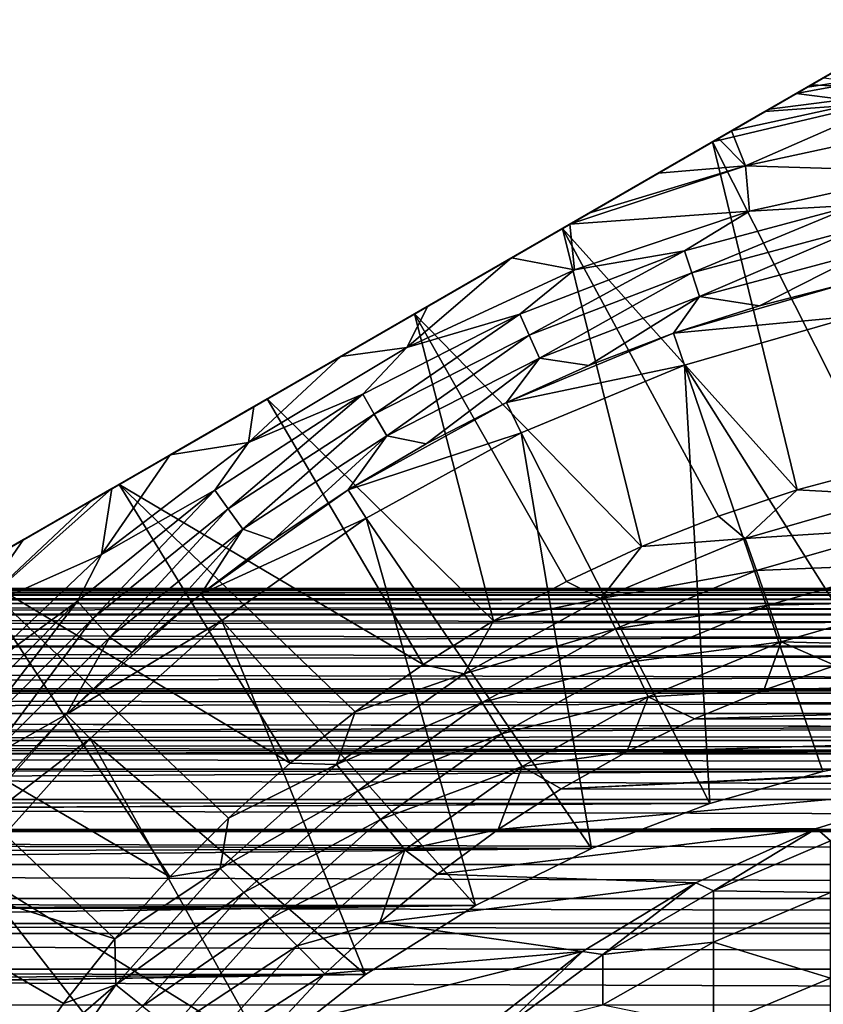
# Model space of a CAD drawing. Header units: metres. Extents: x -99 to 99, y -314 to 25.
# Tile 157 of 256: x -14 to -5, y 10 to 22. Entities that reach past the tile are written whole.
import ezdxf

# ---------------------------------------------------------------- set-up
doc = ezdxf.new("R2010")
doc.units = ezdxf.units.M
doc.layers.add('solid_K2442E1000C35', color=7, linetype='CONTINUOUS')

msp = doc.modelspace()

# ---------------------------------------------------------------- linework, layer by layer
at = {"layer": 'solid_K2442E1000C35'}
for points in [[(-3.335342, 21.745701, 109.257362), (-17.164658, 13.761341, 109.257362), (-17.150385, 13.769582, 109.446709)], [(-3.335342, 21.745701, 93.669998), (-17.164658, 13.761341, 93.669998), (-17.164658, 13.761341, 109.257362)], [(-3.335342, 21.745701, 109.257362), (-3.335342, 21.745701, 93.669998), (-17.164658, 13.761341, 109.257362)], [(-3.335342, 21.745701, 93.669998), (-3.358031, 21.732601, 93.305489), (-17.164658, 13.761341, 93.669998)], [(-3.358031, 21.732601, 93.305489), (-17.14197, 13.774441, 93.305489), (-17.164658, 13.761341, 93.669998)], [(-3.349617, 21.737459, 109.446724), (-3.335342, 21.745701, 109.257362), (-17.150385, 13.769582, 109.446709)], [(-3.349617, 21.737459, 109.446724), (-17.150385, 13.769582, 109.446709), (-17.106356, 13.795002, 109.638763)], [(-3.358031, 21.732601, 93.305489), (-3.427099, 21.692724, 92.939339), (-17.14197, 13.774441, 93.305489)], [(-3.393648, 21.712038, 109.638771), (-3.349617, 21.737459, 109.446724), (-17.106356, 13.795002, 109.638763)], [(-3.427099, 21.692724, 92.939339), (-17.072901, 13.814317, 92.939339), (-17.14197, 13.774441, 93.305489)], [(-3.393648, 21.712038, 109.638771), (-17.106356, 13.795002, 109.638763), (-17.076523, 13.812226, 109.725441)], [(-3.423476, 21.694817, 109.725441), (-3.393648, 21.712038, 109.638771), (-17.076523, 13.812226, 109.725441)], [(-3.423476, 21.694817, 109.725441), (-17.076523, 13.812226, 109.725441), (-17.028181, 13.840137, 109.837929)], [(-3.427099, 21.692724, 92.939339), (-3.458761, 21.674444, 92.823952), (-17.072901, 13.814317, 92.939339)], [(-3.458761, 21.674444, 92.823952), (-17.041239, 13.832598, 92.823952), (-17.072901, 13.814317, 92.939339)], [(-3.458761, 21.674444, 92.823952), (-3.54615, 21.623991, 92.568741), (-17.041239, 13.832598, 92.823952)], [(-3.54615, 21.623991, 92.568741), (-16.95385, 13.883051, 92.568741), (-17.041239, 13.832598, 92.823952)], [(-3.471827, 21.666901, 109.837944), (-3.423476, 21.694817, 109.725441), (-17.028181, 13.840137, 109.837929)], [(-3.471827, 21.666901, 109.837944), (-17.028181, 13.840137, 109.837929), (-16.90844, 13.909269, 110.046455)], [(-3.54615, 21.623991, 92.568741), (-3.720425, 21.523373, 92.193604), (-16.95385, 13.883051, 92.568741)], [(-3.591558, 21.597775, 110.046448), (-3.471827, 21.666901, 109.837944), (-16.90844, 13.909269, 110.046455)], [(-3.720425, 21.523373, 92.193604), (-16.779575, 13.983669, 92.193604), (-16.95385, 13.883051, 92.568741)], [(-3.591558, 21.597775, 110.046448), (-16.90844, 13.909269, 110.046455), (-16.807415, 13.967595, 110.182915)], [(-3.692587, 21.539444, 110.182915), (-3.591558, 21.597775, 110.046448), (-16.807415, 13.967595, 110.182915)], [(-3.692587, 21.539444, 110.182915), (-16.807415, 13.967595, 110.182915), (-16.736208, 14.008707, 110.266121)], [(-3.720425, 21.523373, 92.193604), (-3.842226, 21.453051, 91.985847), (-16.779575, 13.983669, 92.193604)], [(-3.763772, 21.498346, 110.266098), (-3.692587, 21.539444, 110.182915), (-16.736208, 14.008707, 110.266121)], [(-3.763772, 21.498346, 110.266098), (-16.736208, 14.008707, 110.266121), (-16.498943, 14.145692, 110.494965)], [(-4.000988, 21.361389, 110.494904), (-3.763772, 21.498346, 110.266098), (-16.498943, 14.145692, 110.494965)], [(-3.842226, 21.453051, 91.985847), (-16.657774, 14.05399, 91.985847), (-16.779575, 13.983669, 92.193604)], [(-3.842226, 21.453051, 91.985847), (-3.958452, 21.385948, 91.81311), (-16.657774, 14.05399, 91.985847)], [(-3.958452, 21.385948, 91.81311), (-16.541548, 14.121094, 91.81311), (-16.657774, 14.05399, 91.985847)], [(-3.958452, 21.385948, 91.81311), (-4.270472, 21.205803, 91.428719), (-16.541548, 14.121094, 91.81311)], [(-4.000988, 21.361389, 110.494904), (-16.498943, 14.145692, 110.494965), (-16.341848, 14.23639, 110.618904)], [(-4.158151, 21.270651, 110.618904), (-4.000988, 21.361389, 110.494904), (-16.341848, 14.23639, 110.618904)], [(-4.158151, 21.270651, 110.618904), (-16.341848, 14.23639, 110.618904), (-16.184723, 14.327107, 110.727539)], [(-4.315148, 21.18001, 110.727455), (-4.158151, 21.270651, 110.618904), (-16.184723, 14.327107, 110.727539)], [(-4.270472, 21.205803, 91.428719), (-16.229528, 14.301238, 91.428719), (-16.541548, 14.121094, 91.81311)], [(-4.270472, 21.205803, 91.428719), (-4.526311, 21.058094, 91.17173), (-16.229528, 14.301238, 91.428719)], [(-4.718075, 20.94738, 110.956917), (-4.315148, 21.18001, 110.727455), (-16.184723, 14.327107, 110.727539)], [(-2.935794, 21.224138, 111.021858), (-4.852817, 20.869585, 111.021629), (-3.925934, 20.753246, 111.378677)], [(-2.935794, 21.224138, 111.021858), (-4.718075, 20.94738, 110.956917), (-4.852817, 20.869585, 111.021629)], [(-2.935794, 21.224138, 111.021858), (-4.315148, 21.18001, 110.727455), (-4.718075, 20.94738, 110.956917)], [(-4.526311, 21.058094, 91.17173), (-15.973688, 14.448948, 91.17173), (-16.229528, 14.301238, 91.428719)], [(-4.526311, 21.058094, 91.17173), (-4.67023, 20.975002, 91.043785), (-15.973688, 14.448948, 91.17173)], [(-3.405694, 20.910973, 90.394745), (-4.67023, 20.975002, 91.043785), (-4.526311, 21.058094, 91.17173)], [(-4.718075, 20.94738, 110.956917), (-16.184723, 14.327107, 110.727539), (-15.781757, 14.559759, 110.957008)], [(-4.67023, 20.975002, 91.043785), (-15.82977, 14.532039, 91.043785), (-15.973688, 14.448948, 91.17173)], [(-4.67023, 20.975002, 91.043785), (-5.169445, 20.686781, 90.666435), (-15.82977, 14.532039, 91.043785)], [(-4.718075, 20.94738, 110.956917), (-15.781757, 14.559759, 110.957008), (-15.647177, 14.63746, 111.021637)], [(-4.852817, 20.869585, 111.021629), (-4.718075, 20.94738, 110.956917), (-15.647177, 14.63746, 111.021637)], [(-3.405694, 20.910973, 90.394745), (-5.620511, 20.426357, 90.392838), (-5.169445, 20.686781, 90.666435)], [(-3.405694, 20.910973, 90.394745), (-5.453574, 20.012646, 89.666901), (-5.620511, 20.426357, 90.392838)], [(-3.405694, 20.910973, 90.394745), (-3.297024, 20.478699, 89.666901), (-5.453574, 20.012646, 89.666901)], [(-3.405694, 20.910973, 90.394745), (-5.169445, 20.686781, 90.666435), (-4.67023, 20.975002, 91.043785)], [(-4.852817, 20.869585, 111.021629), (-15.647177, 14.63746, 111.021637), (-15.276698, 14.851356, 111.176468)], [(-5.223156, 20.655769, 111.176414), (-4.852817, 20.869585, 111.021629), (-15.276698, 14.851356, 111.176468)], [(-5.223156, 20.655769, 111.176414), (-3.925934, 20.753246, 111.378677), (-4.852817, 20.869585, 111.021629)], [(-5.169445, 20.686781, 90.666435), (-15.330558, 14.820259, 90.666435), (-15.82977, 14.532039, 91.043785)], [(-5.169445, 20.686781, 90.666435), (-5.620511, 20.426357, 90.392838), (-15.330558, 14.820259, 90.666435)], [(-3.892494, 16.423712, 115.621323), (-3.925934, 20.753246, 111.378677), (-5.84601, 20.296165, 111.378677)], [(-5.223156, 20.655769, 111.176414), (-5.84601, 20.296165, 111.378677), (-3.925934, 20.753246, 111.378677)], [(-5.223156, 20.655769, 111.176414), (-15.276698, 14.851356, 111.176468), (-14.65399, 15.210876, 111.378677)], [(-5.223156, 20.655769, 111.176414), (-14.65399, 15.210876, 111.378677), (-5.84601, 20.296165, 111.378677)], [(-5.453574, 20.012646, 89.666901), (-3.297024, 20.478699, 89.666901), (-3.270212, 19.947411, 88.999084)], [(-5.620511, 20.426357, 90.392838), (-14.879489, 15.080684, 90.392838), (-15.330558, 14.820259, 90.666435)], [(-5.620511, 20.426357, 90.392838), (-5.775264, 20.337011, 90.310539), (-14.879489, 15.080684, 90.392838)], [(-5.775264, 20.337011, 90.310539), (-14.724742, 15.170028, 90.310547), (-14.879489, 15.080684, 90.392838)], [(-5.775264, 20.337011, 90.310539), (-6.488921, 19.92498, 89.990524), (-14.724742, 15.170028, 90.310547)], [(-5.453574, 20.012646, 89.666901), (-6.488921, 19.92498, 89.990524), (-5.775264, 20.337011, 90.310539)], [(-5.453574, 20.012646, 89.666901), (-5.775264, 20.337011, 90.310539), (-5.620511, 20.426357, 90.392838)], [(-5.84601, 20.296165, 111.378677), (-14.65399, 15.210876, 111.378677), (-12.877635, 16.236456, 111.77668)], [(-5.84601, 20.296165, 111.378677), (-12.877635, 16.236456, 111.77668), (-7.622365, 19.270586, 111.77668)], [(-4.840864, 16.169598, 115.621323), (-5.84601, 20.296165, 111.378677), (-7.622365, 19.270586, 111.77668)], [(-4.840864, 16.169598, 115.621323), (-3.892494, 16.423712, 115.621323), (-5.84601, 20.296165, 111.378677)], [(-5.453574, 20.012646, 89.666901), (-7.536437, 19.320198, 89.660728), (-7.309337, 19.451313, 89.720421)], [(-5.453574, 20.012646, 89.666901), (-5.407736, 19.476906, 88.999084), (-7.536437, 19.320198, 89.660728)], [(-5.453574, 20.012646, 89.666901), (-7.309337, 19.451313, 89.720421), (-6.488921, 19.92498, 89.990524)], [(-5.453574, 20.012646, 89.666901), (-3.270212, 19.947411, 88.999084), (-5.407736, 19.476906, 88.999084)], [(-6.488921, 19.92498, 89.990524), (-14.01109, 15.582054, 89.990524), (-14.724742, 15.170028, 90.310547)], [(-6.488921, 19.92498, 89.990524), (-7.309337, 19.451313, 89.720421), (-14.01109, 15.582054, 89.990524)], [(-4.154417, 19.544996, 88.789017), (-5.407736, 19.476906, 88.999084), (-3.270212, 19.947411, 88.999084)], [(-4.154417, 19.544996, 88.789017), (-6.174667, 19.003672, 88.789017), (-5.407736, 19.476906, 88.999084)], [(-6.090782, 18.745501, 88.631287), (-6.174667, 19.003672, 88.789017), (-4.154417, 19.544996, 88.789017)], [(-4.097978, 19.27947, 88.631287), (-6.090782, 18.745501, 88.631287), (-4.154417, 19.544996, 88.789017)], [(-7.309337, 19.451313, 89.720421), (-13.190684, 16.055716, 89.720421), (-14.01109, 15.582054, 89.990524)], [(-7.309337, 19.451313, 89.720421), (-7.536437, 19.320198, 89.660728), (-13.190684, 16.055716, 89.720421)], [(-5.407736, 19.476906, 88.999084), (-7.48186, 18.778051, 88.999084), (-7.536437, 19.320198, 89.660728)], [(-6.174667, 19.003672, 88.789017), (-7.48186, 18.778051, 88.999084), (-5.407736, 19.476906, 88.999084)], [(-7.536437, 19.320198, 89.660728), (-12.963562, 16.186844, 89.660728), (-13.190684, 16.055716, 89.720421)], [(-7.536437, 19.320198, 89.660728), (-8.226547, 18.921762, 89.514), (-12.963562, 16.186844, 89.660728)], [(-7.622365, 19.270586, 111.77668), (-12.877635, 16.236456, 111.77668), (-11.123655, 17.249115, 111.975197)], [(-7.622365, 19.270586, 111.77668), (-11.123655, 17.249115, 111.975197), (-9.376346, 18.257925, 111.975197)], [(-6.685309, 15.498273, 115.621323), (-7.622365, 19.270586, 111.77668), (-9.376346, 18.257925, 111.975197)], [(-7.48186, 18.778051, 88.999084), (-8.226547, 18.921762, 89.514), (-7.536437, 19.320198, 89.660728)], [(-5.772853, 15.860769, 115.621323), (-4.840864, 16.169598, 115.621323), (-7.622365, 19.270586, 111.77668)], [(-6.685309, 15.498273, 115.621323), (-5.772853, 15.860769, 115.621323), (-7.622365, 19.270586, 111.77668)], [(-5.99859, 18.46176, 88.533524), (-6.090782, 18.745501, 88.631287), (-4.097978, 19.27947, 88.631287)], [(-4.035949, 18.987648, 88.533524), (-5.99859, 18.46176, 88.533524), (-4.097978, 19.27947, 88.631287)], [(-8.226547, 18.921762, 89.514), (-12.273484, 16.585262, 89.514008), (-12.963562, 16.186844, 89.660728)], [(-8.226547, 18.921762, 89.514), (-9.217646, 18.34955, 89.384224), (-12.273484, 16.585262, 89.514008)], [(-9.468265, 17.859043, 88.999084), (-9.217646, 18.34955, 89.384224), (-8.226547, 18.921762, 89.514)], [(-7.48186, 18.778051, 88.999084), (-9.468265, 17.859043, 88.999084), (-8.226547, 18.921762, 89.514)], [(-6.174667, 19.003672, 88.789017), (-8.127266, 18.254139, 88.789017), (-7.48186, 18.778051, 88.999084)], [(-8.016854, 18.006151, 88.631287), (-8.127266, 18.254139, 88.789017), (-6.174667, 19.003672, 88.789017)], [(-6.090782, 18.745501, 88.631287), (-8.016854, 18.006151, 88.631287), (-6.174667, 19.003672, 88.789017)], [(-5.287684, 18.353485, 88.5), (-5.99859, 18.46176, 88.533524), (-4.035949, 18.987648, 88.533524)], [(-4.250056, 18.621145, 88.5), (-5.287684, 18.353485, 88.5), (-4.035949, 18.987648, 88.533524)], [(-8.127266, 18.254139, 88.789017), (-9.468265, 17.859043, 88.999084), (-7.48186, 18.778051, 88.999084)], [(-7.895508, 17.733601, 88.533524), (-8.016854, 18.006151, 88.631287), (-6.090782, 18.745501, 88.631287)], [(-5.99859, 18.46176, 88.533524), (-7.895508, 17.733601, 88.533524), (-6.090782, 18.745501, 88.631287)], [(-6.3086, 18.02807, 88.699997), (-5.287684, 18.353485, 88.5), (-4.250056, 18.621145, 88.5)], [(-4.250114, 18.621132, 88.699997), (-6.3086, 18.02807, 88.699997), (-4.250056, 18.621145, 88.5)], [(-4.250114, 18.621132, 88.699997), (-4.161085, 18.231161, 88.699997), (-6.3086, 18.02807, 88.699997)], [(-7.309348, 17.646061, 88.5), (-7.895508, 17.733601, 88.533524), (-5.99859, 18.46176, 88.533524)], [(-6.308229, 18.028208, 88.5), (-7.309348, 17.646061, 88.5), (-5.99859, 18.46176, 88.533524)], [(-5.287684, 18.353485, 88.5), (-6.308229, 18.028208, 88.5), (-5.99859, 18.46176, 88.533524)], [(-9.217646, 18.34955, 89.384224), (-11.282392, 17.157469, 89.384232), (-12.273484, 16.585262, 89.514008)], [(-9.217646, 18.34955, 89.384224), (-10.250019, 17.75351, 89.339897), (-11.282392, 17.157469, 89.384232)], [(-9.468265, 17.859043, 88.999084), (-10.250019, 17.75351, 89.339897), (-9.217646, 18.34955, 89.384224)], [(-6.3086, 18.02807, 88.699997), (-6.308229, 18.028208, 88.5), (-5.287684, 18.353485, 88.5)], [(-8.439347, 14.617361, 115.621323), (-9.376346, 18.257925, 111.975197), (-11.123655, 17.249115, 111.975197)], [(-8.127266, 18.254139, 88.789017), (-9.990821, 17.304609, 88.789017), (-9.468265, 17.859043, 88.999084)], [(-9.855093, 17.069521, 88.631287), (-9.990821, 17.304609, 88.789017), (-8.127266, 18.254139, 88.789017)], [(-8.016854, 18.006151, 88.631287), (-9.855093, 17.069521, 88.631287), (-8.127266, 18.254139, 88.789017)], [(-7.575144, 15.083336, 115.621323), (-6.685309, 15.498273, 115.621323), (-9.376346, 18.257925, 111.975197)], [(-8.439347, 14.617361, 115.621323), (-7.575144, 15.083336, 115.621323), (-9.376346, 18.257925, 111.975197)], [(-6.3086, 18.02807, 88.699997), (-4.161085, 18.231161, 88.699997), (-6.17616, 17.650637, 88.699997)], [(-6.176153, 17.65064, 67.77269), (-6.17616, 17.650637, 88.699997), (-4.161085, 18.231161, 88.699997)], [(-4.161244, 18.231129, 67.77269), (-6.176153, 17.65064, 67.77269), (-4.161085, 18.231161, 88.699997)], [(-4.161244, 18.231129, 67.77269), (-3.299616, 13.082698, 48.33778), (-6.176153, 17.65064, 67.77269)], [(-9.705922, 16.81115, 88.533524), (-9.855093, 17.069521, 88.631287), (-8.016854, 18.006151, 88.631287)], [(-7.895508, 17.733601, 88.533524), (-9.705922, 16.81115, 88.533524), (-8.016854, 18.006151, 88.631287)], [(-6.3086, 18.02807, 88.699997), (-6.17616, 17.650637, 88.699997), (-8.287262, 17.208456, 88.699997)], [(-6.3086, 18.02807, 88.699997), (-8.287262, 17.208456, 88.699997), (-7.309348, 17.646061, 88.5)], [(-6.3086, 18.02807, 88.699997), (-7.309348, 17.646061, 88.5), (-6.308229, 18.028208, 88.5)], [(-9.468265, 17.859043, 88.999084), (-11.343664, 16.730652, 88.999084), (-10.250019, 17.75351, 89.339897)], [(-9.990821, 17.304609, 88.789017), (-11.343664, 16.730652, 88.999084), (-9.468265, 17.859043, 88.999084)], [(-11.343664, 16.730652, 88.999084), (-11.282392, 17.157469, 89.384232), (-10.250019, 17.75351, 89.339897)], [(-9.239074, 16.716743, 88.5), (-9.705922, 16.81115, 88.533524), (-7.895508, 17.733601, 88.533524)], [(-8.287098, 17.208546, 88.5), (-9.239074, 16.716743, 88.5), (-7.895508, 17.733601, 88.533524)], [(-8.287262, 17.208456, 88.699997), (-6.17616, 17.650637, 88.699997), (-8.113592, 16.848133, 88.699997)], [(-8.287262, 17.208456, 88.699997), (-8.287098, 17.208546, 88.5), (-7.309348, 17.646061, 88.5)], [(-7.309348, 17.646061, 88.5), (-8.287098, 17.208546, 88.5), (-7.895508, 17.733601, 88.533524)], [(-6.176153, 17.65064, 67.77269), (-5.877529, 12.450216, 49.366131), (-8.113607, 16.848127, 67.77269)], [(-6.176153, 17.65064, 67.77269), (-8.113607, 16.848127, 67.77269), (-6.17616, 17.650637, 88.699997)], [(-8.113607, 16.848127, 67.77269), (-8.113592, 16.848133, 88.699997), (-6.17616, 17.650637, 88.699997)], [(-6.176153, 17.65064, 67.77269), (-3.299616, 13.082698, 48.33778), (-4.535922, 12.830316, 48.770649)], [(-6.176153, 17.65064, 67.77269), (-4.535922, 12.830316, 48.770649), (-5.877529, 12.450216, 49.366131)], [(-9.990821, 17.304609, 88.789017), (-11.744915, 16.165489, 88.789017), (-11.343664, 16.730652, 88.999084)], [(-11.585357, 15.945875, 88.631287), (-11.744915, 16.165489, 88.789017), (-9.990821, 17.304609, 88.789017)], [(-9.855093, 17.069521, 88.631287), (-11.585357, 15.945875, 88.631287), (-9.990821, 17.304609, 88.789017)], [(-9.274994, 14.101926, 115.621323), (-11.123655, 17.249115, 111.975197), (-12.877635, 16.236456, 111.77668)], [(-9.274994, 14.101926, 115.621323), (-8.439347, 14.617361, 115.621323), (-11.123655, 17.249115, 111.975197)], [(-8.287262, 17.208456, 88.699997), (-8.113592, 16.848133, 88.699997), (-10.161736, 16.172478, 88.699997)], [(-8.287262, 17.208456, 88.699997), (-10.161736, 16.172478, 88.699997), (-9.239074, 16.716743, 88.5)], [(-8.287262, 17.208456, 88.699997), (-9.239074, 16.716743, 88.5), (-8.287098, 17.208546, 88.5)], [(-11.343664, 16.730652, 88.999084), (-12.273484, 16.585262, 89.514008), (-11.282392, 17.157469, 89.384232)], [(-11.409995, 15.704512, 88.533524), (-11.585357, 15.945875, 88.631287), (-9.855093, 17.069521, 88.631287)], [(-9.705922, 16.81115, 88.533524), (-11.409995, 15.704512, 88.533524), (-9.855093, 17.069521, 88.631287)], [(-10.161736, 16.172478, 88.699997), (-8.113592, 16.848133, 88.699997), (-9.949018, 15.833732, 88.699997)], [(-9.949106, 15.833675, 67.77269), (-9.949018, 15.833732, 88.699997), (-8.113592, 16.848133, 88.699997)], [(-8.113607, 16.848127, 67.77269), (-9.949106, 15.833675, 67.77269), (-8.113592, 16.848133, 88.699997)], [(-8.113607, 16.848127, 67.77269), (-7.278977, 11.919501, 50.106342), (-9.949106, 15.833675, 67.77269)], [(-8.113607, 16.848127, 67.77269), (-5.877529, 12.450216, 49.366131), (-7.278977, 11.919501, 50.106342)], [(-11.343664, 16.730652, 88.999084), (-13.086068, 15.406111, 88.999084), (-12.273484, 16.585262, 89.514008)], [(-11.744915, 16.165489, 88.789017), (-13.086068, 15.406111, 88.999084), (-11.343664, 16.730652, 88.999084)], [(-11.052618, 15.577215, 88.5), (-11.409995, 15.704512, 88.533524), (-9.705922, 16.81115, 88.533524)], [(-10.161766, 16.172462, 88.5), (-11.052618, 15.577215, 88.5), (-9.705922, 16.81115, 88.533524)], [(-9.239074, 16.716743, 88.5), (-10.161766, 16.172462, 88.5), (-9.705922, 16.81115, 88.533524)], [(-10.161736, 16.172478, 88.699997), (-10.161766, 16.172462, 88.5), (-9.239074, 16.716743, 88.5)], [(-13.086068, 15.406111, 88.999084), (-12.963562, 16.186844, 89.660728), (-12.273484, 16.585262, 89.514008)], [(-3.676205, 16.106506, 115.927048), (-3.892494, 16.423712, 115.621323), (-4.840864, 16.169598, 115.621323)], [(-10.849415, 12.929811, 115.621323), (-12.877635, 16.236456, 111.77668), (-14.65399, 15.210876, 111.378677)], [(-10.079257, 13.538774, 115.621323), (-9.274994, 14.101926, 115.621323), (-12.877635, 16.236456, 111.77668)], [(-10.849415, 12.929811, 115.621323), (-10.079257, 13.538774, 115.621323), (-12.877635, 16.236456, 111.77668)], [(-14.601955, 14.73195, 89.666901), (-13.190684, 16.055716, 89.720421), (-12.963562, 16.186844, 89.660728)], [(-14.601955, 14.73195, 89.666901), (-12.963562, 16.186844, 89.660728), (-13.086068, 15.406111, 88.999084)], [(-11.744915, 16.165489, 88.789017), (-13.370329, 14.849255, 88.789017), (-13.086068, 15.406111, 88.999084)], [(-13.188688, 14.647522, 88.631287), (-13.370329, 14.849255, 88.789017), (-11.744915, 16.165489, 88.789017)], [(-11.585357, 15.945875, 88.631287), (-13.188688, 14.647522, 88.631287), (-11.744915, 16.165489, 88.789017)], [(-10.161736, 16.172478, 88.699997), (-9.949018, 15.833732, 88.699997), (-11.908643, 14.932997, 88.699997)], [(-10.161736, 16.172478, 88.699997), (-11.908643, 14.932997, 88.699997), (-10.161766, 16.172462, 88.5)], [(-11.908643, 14.932997, 88.699997), (-11.052618, 15.577215, 88.5), (-10.161766, 16.172462, 88.5)], [(-5.456446, 15.593628, 115.927048), (-4.840864, 16.169598, 115.621323), (-5.772853, 15.860769, 115.621323)], [(-5.456446, 15.593628, 115.927048), (-3.676205, 16.106506, 115.927048), (-4.840864, 16.169598, 115.621323)], [(-14.601955, 14.73195, 89.666901), (-14.01109, 15.582054, 89.990524), (-13.190684, 16.055716, 89.720421)], [(-3.586795, 15.714776, 116.173233), (-3.676205, 16.106506, 115.927048), (-5.456446, 15.593628, 115.927048)], [(-12.989058, 14.425811, 88.533524), (-13.188688, 14.647522, 88.631287), (-11.585357, 15.945875, 88.631287)], [(-11.409995, 15.704512, 88.533524), (-12.989058, 14.425811, 88.533524), (-11.585357, 15.945875, 88.631287)], [(-11.908643, 14.932997, 88.699997), (-9.949018, 15.833732, 88.699997), (-11.659303, 14.620213, 88.699997)], [(-9.949106, 15.833675, 67.77269), (-8.653955, 11.242061, 50.930561), (-11.659374, 14.620157, 67.77269)], [(-9.949106, 15.833675, 67.77269), (-11.659374, 14.620157, 67.77269), (-11.659303, 14.620213, 88.699997)], [(-9.949106, 15.833675, 67.77269), (-11.659303, 14.620213, 88.699997), (-9.949018, 15.833732, 88.699997)], [(-9.949106, 15.833675, 67.77269), (-7.278977, 11.919501, 50.106342), (-8.653955, 11.242061, 50.930561)], [(-5.456446, 15.593628, 115.927048), (-5.772853, 15.860769, 115.621323), (-6.685309, 15.498273, 115.621323)], [(-12.727194, 14.241789, 88.5), (-12.989058, 14.425811, 88.533524), (-11.409995, 15.704512, 88.533524)], [(-11.908648, 14.932987, 88.5), (-12.727194, 14.241789, 88.5), (-11.409995, 15.704512, 88.533524)], [(-11.052618, 15.577215, 88.5), (-11.908648, 14.932987, 88.5), (-11.409995, 15.704512, 88.533524)], [(-5.323739, 15.214372, 116.173233), (-3.586795, 15.714776, 116.173233), (-5.456446, 15.593628, 115.927048)], [(-3.48991, 15.290296, 116.353462), (-3.586795, 15.714776, 116.173233), (-5.323739, 15.214372, 116.173233)], [(-14.601955, 14.73195, 89.666901), (-14.724742, 15.170028, 90.310547), (-14.01109, 15.582054, 89.990524)], [(-11.908643, 14.932997, 88.699997), (-11.908648, 14.932987, 88.5), (-11.052618, 15.577215, 88.5)], [(-7.16807, 14.88465, 115.927048), (-5.456446, 15.593628, 115.927048), (-6.685309, 15.498273, 115.621323)], [(-5.323739, 15.214372, 116.173233), (-5.456446, 15.593628, 115.927048), (-7.16807, 14.88465, 115.927048)], [(-7.16807, 14.88465, 115.927048), (-6.685309, 15.498273, 115.621323), (-7.575144, 15.083336, 115.621323)], [(-14.601955, 14.73195, 89.666901), (-13.086068, 15.406111, 88.999084), (-14.675051, 13.900947, 88.999084)], [(-13.370329, 14.849255, 88.789017), (-14.675051, 13.900947, 88.999084), (-13.086068, 15.406111, 88.999084)], [(-12.277116, 11.582844, 115.621323), (-14.65399, 15.210876, 111.378677), (-16.009871, 13.776582, 111.378677)], [(-11.582861, 12.277099, 115.621323), (-10.849415, 12.929811, 115.621323), (-14.65399, 15.210876, 111.378677)], [(-12.277116, 11.582844, 115.621323), (-11.582861, 12.277099, 115.621323), (-14.65399, 15.210876, 111.378677)], [(-6.993733, 14.522637, 116.173233), (-5.323739, 15.214372, 116.173233), (-7.16807, 14.88465, 115.927048)], [(-5.179936, 14.803408, 116.353462), (-5.323739, 15.214372, 116.173233), (-6.993733, 14.522637, 116.173233)], [(-5.179936, 14.803408, 116.353462), (-3.48991, 15.290296, 116.353462), (-5.323739, 15.214372, 116.173233)], [(-3.38794, 14.843537, 116.463287), (-3.48991, 15.290296, 116.353462), (-5.179936, 14.803408, 116.353462)], [(-7.16807, 14.88465, 115.927048), (-7.575144, 15.083336, 115.621323), (-8.439347, 14.617361, 115.621323)], [(-76.5, 15, 41), (-75.445061, 14.980345, 41.767639), (76.5, 15, 41)], [(75.445061, 14.980345, 40.232365), (-76.5, 15, 41), (76.5, 15, 41)], [(-75.445068, 14.980345, 40.232365), (-76.5, 15, 41), (75.445061, 14.980345, 40.232365)], [(-75.445068, 14.980345, 40.232365), (75.445061, 14.980345, 40.232365), (74.440598, 14.92485, 39.500381)], [(-74.440598, 14.92485, 39.500381), (-75.445068, 14.980345, 40.232365), (74.440598, 14.92485, 39.500381)], [(-75.445061, 14.980345, 41.767639), (75.445061, 14.980345, 41.767639), (76.5, 15, 41)], [(-75.445061, 14.980345, 41.767639), (-74.440727, 14.924859, 42.499531), (75.445061, 14.980345, 41.767639)], [(-74.440727, 14.924859, 42.499531), (74.440727, 14.924859, 42.499527), (75.445061, 14.980345, 41.767639)], [(-74.440727, 14.924859, 42.499531), (-74.398483, 14.921737, 42.530289), (74.440727, 14.924859, 42.499527)], [(-74.440598, 14.92485, 39.500381), (74.440598, 14.92485, 39.500381), (74.398499, 14.921738, 39.469719)], [(-74.398499, 14.921738, 39.469723), (-74.440598, 14.92485, 39.500381), (74.398499, 14.921738, 39.469719)], [(-74.398499, 14.921738, 39.469723), (74.398499, 14.921738, 39.469719), (73.360504, 14.824795, 38.714069)], [(-73.360504, 14.824795, 38.714073), (-74.398499, 14.921738, 39.469723), (73.360504, 14.824795, 38.714069)], [(-74.398483, 14.921737, 42.530289), (74.398491, 14.921737, 42.530285), (74.440727, 14.924859, 42.499527)], [(-74.398483, 14.921737, 42.530289), (-73.360489, 14.824792, 43.285942), (74.398491, 14.921737, 42.530285)], [(-73.360489, 14.824792, 43.285942), (73.360489, 14.824793, 43.285942), (74.398491, 14.921737, 42.530285)], [(-13.370329, 14.849255, 88.789017), (-14.849255, 13.370329, 88.789017), (-14.675051, 13.900947, 88.999084)], [(-14.647522, 13.188688, 88.631287), (-14.849255, 13.370329, 88.789017), (-13.370329, 14.849255, 88.789017)], [(-13.188688, 14.647522, 88.631287), (-14.647522, 13.188688, 88.631287), (-13.370329, 14.849255, 88.789017)], [(-11.908643, 14.932997, 88.699997), (-11.659303, 14.620213, 88.699997), (-13.505834, 13.505637, 88.699997)], [(-11.908643, 14.932997, 88.699997), (-13.505834, 13.505637, 88.699997), (-11.908648, 14.932987, 88.5)], [(-13.505834, 13.505637, 88.699997), (-12.727194, 14.241789, 88.5), (-11.908648, 14.932987, 88.5)], [(-8.789551, 13.988489, 115.927048), (-7.16807, 14.88465, 115.927048), (-8.439347, 14.617361, 115.621323)], [(-6.993733, 14.522637, 116.173233), (-7.16807, 14.88465, 115.927048), (-8.789551, 13.988489, 115.927048)], [(-5.028587, 14.370875, 116.463287), (-3.38794, 14.843537, 116.463287), (-5.179936, 14.803408, 116.353462)], [(-5.028587, 14.370875, 116.463287), (-3.533128, 14.328176, 116.5), (-3.38794, 14.843537, 116.463287)], [(-73.360504, 14.824795, 38.714073), (73.360504, 14.824795, 38.714069), (72.370422, 14.695506, 37.992992)], [(-72.370422, 14.695506, 37.992992), (-73.360504, 14.824795, 38.714073), (72.370422, 14.695506, 37.992992)], [(-73.360489, 14.824792, 43.285942), (-72.370537, 14.695523, 44.006927), (73.360489, 14.824793, 43.285942)], [(-72.370537, 14.695523, 44.006927), (72.370537, 14.695523, 44.006927), (73.360489, 14.824793, 43.285942)], [(-6.804821, 14.130358, 116.353462), (-5.179936, 14.803408, 116.353462), (-6.993733, 14.522637, 116.173233)], [(-5.028587, 14.370875, 116.463287), (-5.179936, 14.803408, 116.353462), (-6.804821, 14.130358, 116.353462)], [(-72.370537, 14.695523, 44.006927), (-72.337395, 14.690567, 44.031044), (72.370537, 14.695523, 44.006927)], [(-72.370422, 14.695506, 37.992992), (72.370422, 14.695506, 37.992992), (72.337418, 14.690571, 37.968971)], [(-72.337418, 14.690571, 37.968975), (-72.370422, 14.695506, 37.992992), (72.337418, 14.690571, 37.968971)], [(-72.337418, 14.690571, 37.968975), (72.337418, 14.690571, 37.968971), (71.332458, 14.520377, 37.237202)], [(-71.332458, 14.520377, 37.237202), (-72.337418, 14.690571, 37.968975), (71.332458, 14.520377, 37.237202)], [(-72.337395, 14.690567, 44.031044), (72.337395, 14.690567, 44.031044), (72.370537, 14.695523, 44.006927)], [(-72.337395, 14.690567, 44.031044), (-71.332428, 14.520371, 44.762821), (72.337395, 14.690567, 44.031044)], [(-71.332428, 14.520371, 44.762821), (71.332436, 14.520371, 44.762817), (72.337395, 14.690567, 44.031044)], [(-14.425811, 12.989058, 88.533524), (-14.647522, 13.188688, 88.631287), (-13.188688, 14.647522, 88.631287)], [(-12.989058, 14.425811, 88.533524), (-14.425811, 12.989058, 88.533524), (-13.188688, 14.647522, 88.631287)], [(-13.505834, 13.505637, 88.699997), (-11.659303, 14.620213, 88.699997), (-13.222938, 13.222852, 88.699997)], [(-13.222897, 13.222897, 67.77269), (-13.222938, 13.222852, 88.699997), (-11.659303, 14.620213, 88.699997)], [(-11.659374, 14.620157, 67.77269), (-13.222897, 13.222897, 67.77269), (-11.659303, 14.620213, 88.699997)], [(-11.659374, 14.620157, 67.77269), (-9.955985, 10.425824, 51.784351), (-13.222897, 13.222897, 67.77269)], [(-11.659374, 14.620157, 67.77269), (-8.653955, 11.242061, 50.930561), (-9.955985, 10.425824, 51.784351)], [(-8.789551, 13.988489, 115.927048), (-8.439347, 14.617361, 115.621323), (-9.274994, 14.101926, 115.621323)], [(-71.332458, 14.520377, 37.237202), (71.332458, 14.520377, 37.237202), (70.349258, 14.315803, 36.521408)], [(-70.349266, 14.315804, 36.521412), (-71.332458, 14.520377, 37.237202), (70.349258, 14.315803, 36.521408)], [(-71.332428, 14.520371, 44.762821), (-70.349228, 14.315795, 45.478615), (71.332436, 14.520371, 44.762817)], [(-70.349228, 14.315795, 45.478615), (70.349228, 14.315796, 45.478615), (71.332436, 14.520371, 44.762817)], [(-8.575778, 13.648272, 116.173233), (-6.993733, 14.522637, 116.173233), (-8.789551, 13.988489, 115.927048)], [(-6.804821, 14.130358, 116.353462), (-6.993733, 14.522637, 116.173233), (-8.575778, 13.648272, 116.173233)], [(-13.505761, 13.505717, 88.5), (-14.425811, 12.989058, 88.533524), (-12.989058, 14.425811, 88.533524)], [(-12.727194, 14.241789, 88.5), (-13.505761, 13.505717, 88.5), (-12.989058, 14.425811, 88.533524)], [(-6.605996, 13.717491, 116.463287), (-5.028587, 14.370875, 116.463287), (-6.804821, 14.130358, 116.353462)], [(-6.605996, 13.717491, 116.463287), (-5.23512, 13.797576, 116.5), (-5.028587, 14.370875, 116.463287)], [(-5.028587, 14.370875, 116.463287), (-5.23512, 13.797576, 116.5), (-4.392145, 14.0886, 116.5)], [(-5.028587, 14.370875, 116.463287), (-4.392145, 14.0886, 116.5), (-3.533128, 14.328176, 116.5)], [(-70.349266, 14.315804, 36.521412), (70.349258, 14.315803, 36.521408), (70.321342, 14.309428, 36.501083)], [(-70.321342, 14.309428, 36.501083), (-70.349266, 14.315804, 36.521412), (70.321342, 14.309428, 36.501083)], [(-70.349228, 14.315795, 45.478615), (-70.321442, 14.309451, 45.498844), (70.349228, 14.315796, 45.478615)], [(-70.321442, 14.309451, 45.498844), (70.321442, 14.309451, 45.498844), (70.349228, 14.315796, 45.478615)], [(-70.321442, 14.309451, 45.498844), (-69.393562, 14.079169, 46.174648), (70.321442, 14.309451, 45.498844)], [(-70.321342, 14.309428, 36.501083), (70.321342, 14.309428, 36.501083), (69.393593, 14.079179, 35.825378)], [(-69.3936, 14.07918, 35.825382), (-70.321342, 14.309428, 36.501083), (69.393593, 14.079179, 35.825378)], [(-69.393562, 14.079169, 46.174648), (69.393562, 14.07917, 46.174644), (70.321442, 14.309451, 45.498844)], [(-13.505834, 13.505637, 88.699997), (-13.505761, 13.505717, 88.5), (-12.727194, 14.241789, 88.5)], [(-8.344132, 13.279611, 116.353462), (-6.804821, 14.130358, 116.353462), (-8.575778, 13.648272, 116.173233)], [(-6.605996, 13.717491, 116.463287), (-6.804821, 14.130358, 116.353462), (-8.344132, 13.279611, 116.353462)], [(-69.3936, 14.07918, 35.825382), (69.393593, 14.079179, 35.825378), (68.467392, 13.812672, 35.151062)], [(-68.467392, 13.812674, 35.151062), (-69.3936, 14.07918, 35.825382), (68.467392, 13.812672, 35.151062)], [(-69.393562, 14.079169, 46.174648), (-68.467354, 13.812661, 46.848965), (69.393562, 14.07917, 46.174644)], [(-68.467354, 13.812661, 46.848965), (68.467354, 13.812662, 46.848961), (69.393562, 14.07917, 46.174644)], [(-8.789551, 13.988489, 115.927048), (-9.274994, 14.101926, 115.621323), (-10.079257, 13.538774, 115.621323)], [(4.392149, 14.088599, 116.5), (-4.392145, 14.0886, 116.5), (-5.23512, 13.797576, 116.5)], [(5.235124, 13.797574, 116.5), (4.392149, 14.088599, 116.5), (-5.23512, 13.797576, 116.5)], [(-10.300497, 12.916415, 115.927048), (-8.789551, 13.988489, 115.927048), (-10.079257, 13.538774, 115.621323)], [(-8.575778, 13.648272, 116.173233), (-8.789551, 13.988489, 115.927048), (-10.300497, 12.916415, 115.927048)], [(-68.467392, 13.812674, 35.151062), (68.467392, 13.812672, 35.151062), (68.302666, 13.761244, 35.031067)], [(-68.302666, 13.761243, 35.031067), (-68.467392, 13.812674, 35.151062), (68.302666, 13.761244, 35.031067)], [(-68.467354, 13.812661, 46.848965), (-68.30275, 13.761271, 46.968872), (68.467354, 13.812662, 46.848961)], [(-68.30275, 13.761271, 46.968872), (68.30275, 13.761271, 46.968872), (68.467354, 13.812662, 46.848961)], [(-12.929829, 10.849395, 115.621323), (-16.009871, 13.776582, 111.378677), (-17.225946, 12.221986, 111.378677)], [(-12.929829, 10.849395, 115.621323), (-12.277116, 11.582844, 115.621323), (-16.009871, 13.776582, 111.378677)], [(-6.605996, 13.717491, 116.463287), (-6.058975, 13.456165, 116.5), (-5.23512, 13.797576, 116.5)], [(5.235124, 13.797574, 116.5), (-5.23512, 13.797576, 116.5), (-6.058975, 13.456165, 116.5)], [(6.058979, 13.456163, 116.5), (5.235124, 13.797574, 116.5), (-6.058975, 13.456165, 116.5)], [(-68.30275, 13.761271, 46.968872), (-67.57444, 13.518928, 47.499123), (68.30275, 13.761271, 46.968872)], [(-68.302666, 13.761243, 35.031067), (68.302666, 13.761244, 35.031067), (67.574478, 13.518941, 34.500904)], [(-67.574478, 13.518943, 34.500908), (-68.302666, 13.761243, 35.031067), (67.574478, 13.518941, 34.500904)], [(-67.57444, 13.518928, 47.499123), (67.57444, 13.518929, 47.499119), (68.30275, 13.761271, 46.968872)], [(-8.10033, 12.891602, 116.463287), (-6.605996, 13.717491, 116.463287), (-8.344132, 13.279611, 116.353462)], [(-8.10033, 12.891602, 116.463287), (-6.860701, 13.065617, 116.5), (-6.605996, 13.717491, 116.463287)], [(-6.605996, 13.717491, 116.463287), (-6.860701, 13.065617, 116.5), (-6.058975, 13.456165, 116.5)], [(-10.049976, 12.602272, 116.173233), (-8.575778, 13.648272, 116.173233), (-10.300497, 12.916415, 115.927048)], [(-8.344132, 13.279611, 116.353462), (-8.575778, 13.648272, 116.173233), (-10.049976, 12.602272, 116.173233)], [(-67.574478, 13.518943, 34.500908), (67.574478, 13.518941, 34.500904), (66.716614, 13.200458, 33.876244)], [(-66.716621, 13.200459, 33.876247), (-67.574478, 13.518943, 34.500908), (66.716614, 13.200458, 33.876244)], [(0.000076, 13.355863, 47.827953), (67.57444, 13.518929, 47.499119), (-67.57444, 13.518928, 47.499123)], [(-67.57444, 13.518928, 47.499123), (-66.716576, 13.200441, 48.123787), (0.000076, 13.355863, 47.827953)], [(-13.505834, 13.505637, 88.699997), (-13.222938, 13.222852, 88.699997), (-14.932946, 11.908678, 88.699997)], [(-13.505834, 13.505637, 88.699997), (-14.932946, 11.908678, 88.699997), (-14.241757, 12.727229, 88.5)], [(-13.505761, 13.505717, 88.5), (-14.241757, 12.727229, 88.5), (-14.425811, 12.989058, 88.533524)], [(-13.505834, 13.505637, 88.699997), (-14.241757, 12.727229, 88.5), (-13.505761, 13.505717, 88.5)], [(-10.300497, 12.916415, 115.927048), (-10.079257, 13.538774, 115.621323), (-10.849415, 12.929811, 115.621323)], [(6.058979, 13.456163, 116.5), (-6.058975, 13.456165, 116.5), (-6.860701, 13.065617, 116.5)], [(6.860704, 13.065614, 116.5), (6.058979, 13.456163, 116.5), (-6.860701, 13.065617, 116.5)], [(-1.059456, 13.328197, 47.881798), (0.000076, 13.355863, 47.827953), (-66.716576, 13.200441, 48.123787)], [(-2.149177, 13.241399, 48.047367), (-1.059456, 13.328197, 47.881798), (-66.716576, 13.200441, 48.123787)], [(-66.716621, 13.200459, 33.876247), (66.716614, 13.200458, 33.876244), (66.325417, 13.042691, 33.591343)], [(-66.325417, 13.042691, 33.591343), (-66.716621, 13.200459, 33.876247), (66.325417, 13.042691, 33.591343)], [(-3.299616, 13.082698, 48.33778), (-2.149177, 13.241399, 48.047367), (-66.716576, 13.200441, 48.123787)], [(-3.299616, 13.082698, 48.33778), (-66.716576, 13.200441, 48.123787), (-66.325485, 13.04272, 48.408607)], [(-14.932946, 11.908678, 88.699997), (-13.222938, 13.222852, 88.699997), (-14.620272, 11.659224, 88.699997)], [(-14.620157, 11.659374, 67.77269), (-14.620272, 11.659224, 88.699997), (-13.222938, 13.222852, 88.699997)], [(-13.222897, 13.222897, 67.77269), (-11.13905, 9.496125, 52.611359), (-14.620157, 11.659374, 67.77269)], [(-13.222897, 13.222897, 67.77269), (-14.620157, 11.659374, 67.77269), (-13.222938, 13.222852, 88.699997)], [(-13.222897, 13.222897, 67.77269), (-9.955985, 10.425824, 51.784351), (-11.13905, 9.496125, 52.611359)], [(-9.778511, 12.261865, 116.353462), (-8.344132, 13.279611, 116.353462), (-10.049976, 12.602272, 116.173233)], [(-8.10033, 12.891602, 116.463287), (-8.344132, 13.279611, 116.353462), (-9.778511, 12.261865, 116.353462)], [(-3.299616, 13.082698, 48.33778), (-66.325485, 13.04272, 48.408607), (-65.895203, 12.859694, 48.721935)], [(-4.535922, 12.830316, 48.770649), (-3.299616, 13.082698, 48.33778), (-65.895203, 12.859694, 48.721935)], [(-66.325417, 13.042691, 33.591343), (66.325417, 13.042691, 33.591343), (65.895241, 12.859712, 33.278095)], [(-65.895248, 12.859714, 33.278099), (-66.325417, 13.042691, 33.591343), (65.895241, 12.859712, 33.278095)], [(-8.10033, 12.891602, 116.463287), (-7.637366, 12.627357, 116.5), (-6.860701, 13.065617, 116.5)], [(0, 13, 116.5), (-6.860701, 13.065617, 116.5), (-7.637366, 12.627357, 116.5)], [(-1.566944, 12.905218, 116.5), (0, 13, 116.5), (-7.637366, 12.627357, 116.5)], [(0, 13, 116.5), (6.860704, 13.065614, 116.5), (-6.860701, 13.065617, 116.5)], [(-65.895248, 12.859714, 33.278099), (65.895241, 12.859712, 33.278095), (65.111824, 12.499469, 32.707638)], [(-65.111832, 12.499472, 32.707642), (-65.895248, 12.859714, 33.278099), (65.111824, 12.499469, 32.707638)], [(-4.535922, 12.830316, 48.770649), (-65.895203, 12.859694, 48.721935), (-65.111786, 12.499448, 49.292393)], [(-11.68191, 11.68191, 115.927048), (-10.300497, 12.916415, 115.927048), (-11.582861, 12.277099, 115.621323)], [(-10.049976, 12.602272, 116.173233), (-10.300497, 12.916415, 115.927048), (-11.68191, 11.68191, 115.927048)], [(-10.300497, 12.916415, 115.927048), (-10.849415, 12.929811, 115.621323), (-11.582861, 12.277099, 115.621323)], [(-9.492798, 11.903592, 116.463287), (-8.10033, 12.891602, 116.463287), (-9.778511, 12.261865, 116.353462)], [(-9.492798, 11.903592, 116.463287), (-8.386141, 12.142988, 116.5), (-8.10033, 12.891602, 116.463287)], [(-8.10033, 12.891602, 116.463287), (-8.386141, 12.142988, 116.5), (-7.637366, 12.627357, 116.5)], [(-3.111097, 12.622243, 116.5), (-1.566944, 12.905218, 116.5), (-7.637366, 12.627357, 116.5)], [(-5.877529, 12.450216, 49.366131), (-4.535922, 12.830316, 48.770649), (-65.111786, 12.499448, 49.292393)], [(-3.111097, 12.622243, 116.5), (-7.637366, 12.627357, 116.5), (-8.386141, 12.142988, 116.5)], [(-4.609889, 12.155199, 116.5), (-3.111097, 12.622243, 116.5), (-8.386141, 12.142988, 116.5)], [(-3.111104, 12.622244, 140.5), (-3.111097, 12.622243, 116.5), (-4.609889, 12.155199, 116.5)], [(-3.111104, 12.622244, 140.5), (-4.609889, 12.155199, 116.5), (-4.609864, 12.155211, 140.5)], [(-3.111104, 12.622244, 140.5), (-4.609864, 12.155211, 140.5), (-4.446262, 12.011464, 145.333633)], [(-65.111832, 12.499472, 32.707642), (65.111824, 12.499469, 32.707638), (64.40461, 12.142194, 32.19278)], [(-64.40461, 12.142194, 32.19278), (-65.111832, 12.499472, 32.707642), (64.40461, 12.142194, 32.19278)], [(-5.877529, 12.450216, 49.366131), (-65.111786, 12.499448, 49.292393), (-64.404663, 12.142223, 49.807178)], [(-11.397791, 11.397791, 116.173233), (-10.049976, 12.602272, 116.173233), (-11.68191, 11.68191, 115.927048)], [(-9.778511, 12.261865, 116.353462), (-10.049976, 12.602272, 116.173233), (-11.397791, 11.397791, 116.173233)], [(-5.877529, 12.450216, 49.366131), (-64.404663, 12.142223, 49.807178), (-64.366638, 12.122094, 49.834866)], [(-7.278977, 11.919501, 50.106342), (-5.877529, 12.450216, 49.366131), (-64.366638, 12.122094, 49.834866)], [(-11.68191, 11.68191, 115.927048), (-11.582861, 12.277099, 115.621323), (-12.277116, 11.582844, 115.621323)], [(-11.089919, 11.089919, 116.353462), (-9.778511, 12.261865, 116.353462), (-11.397791, 11.397791, 116.173233)], [(-9.492798, 11.903592, 116.463287), (-9.778511, 12.261865, 116.353462), (-11.089919, 11.089919, 116.353462)], [(-64.40461, 12.142194, 32.19278), (64.40461, 12.142194, 32.19278), (64.366684, 12.122118, 32.165169)], [(-64.366692, 12.12212, 32.165173), (-64.40461, 12.142194, 32.19278), (64.366684, 12.122118, 32.165169)], [(-13.538791, 10.079235, 115.621323), (-12.929829, 10.849395, 115.621323), (-17.225946, 12.221986, 111.378677)], [(-14.101941, 9.274971, 115.621323), (-13.538791, 10.079235, 115.621323), (-17.225946, 12.221986, 111.378677)], [(-9.492798, 11.903592, 116.463287), (-9.104297, 11.614271, 116.5), (-8.386141, 12.142988, 116.5)], [(-4.609889, 12.155199, 116.5), (-8.386141, 12.142988, 116.5), (-9.104297, 11.614271, 116.5)], [(-6.04142, 11.510919, 116.5), (-4.609889, 12.155199, 116.5), (-9.104297, 11.614271, 116.5)], [(-4.609864, 12.155211, 140.5), (-4.609889, 12.155199, 116.5), (-6.04142, 11.510919, 116.5)], [(-4.609864, 12.155211, 140.5), (-6.04142, 11.510919, 116.5), (-6.041401, 11.510928, 140.5)], [(-4.609864, 12.155211, 140.5), (-6.041401, 11.510928, 140.5), (-5.834389, 11.414825, 145.283051)], [(-4.609864, 12.155211, 140.5), (-5.834389, 11.414825, 145.283051), (-4.446262, 12.011464, 145.333633)], [(-64.366692, 12.12212, 32.165173), (64.366684, 12.122118, 32.165169), (63.660503, 11.730062, 31.650902)], [(-63.660507, 11.730065, 31.650906), (-64.366692, 12.12212, 32.165173), (63.660503, 11.730062, 31.650902)], [(-7.278977, 11.919501, 50.106342), (-64.366638, 12.122094, 49.834866), (-63.660458, 11.730036, 50.349133)], [(-7.278977, 11.919501, 50.106342), (-63.660458, 11.730036, 50.349133), (-62.993004, 11.32564, 50.835136)], [(-8.653955, 11.242061, 50.930561), (-7.278977, 11.919501, 50.106342), (-62.993004, 11.32564, 50.835136)], [(-4.446262, 11.398493, 150.137482), (-4.446262, 12.011464, 145.333633), (-5.834389, 11.414825, 145.283051)], [(-10.765889, 10.765889, 116.463287), (-9.492798, 11.903592, 116.463287), (-11.089919, 11.089919, 116.353462)], [(-10.765889, 10.765889, 116.463287), (-9.789212, 11.043134, 116.5), (-9.492798, 11.903592, 116.463287)], [(-9.492798, 11.903592, 116.463287), (-9.789212, 11.043134, 116.5), (-9.104297, 11.614271, 116.5)], [(-63.660507, 11.730065, 31.650906), (63.660503, 11.730062, 31.650902), (62.993046, 11.325668, 31.164898)], [(-62.993053, 11.325672, 31.164902), (-63.660507, 11.730065, 31.650906), (62.993046, 11.325668, 31.164898)], [(-11.68191, 11.68191, 115.927048), (-12.277116, 11.582844, 115.621323), (-12.929829, 10.849395, 115.621323)], [(-12.916415, 10.300497, 115.927048), (-11.68191, 11.68191, 115.927048), (-12.929829, 10.849395, 115.621323)], [(-11.397791, 11.397791, 116.173233), (-11.68191, 11.68191, 115.927048), (-12.916415, 10.300497, 115.927048)], [(-14.620157, 11.659374, 67.77269), (-12.15821, 8.504161, 53.356346), (-15.833675, 9.949106, 67.77269)], [(-14.620157, 11.659374, 67.77269), (-11.13905, 9.496125, 52.611359), (-12.15821, 8.504161, 53.356346)], [(-6.04142, 11.510919, 116.5), (-9.104297, 11.614271, 116.5), (-9.789212, 11.043134, 116.5)], [(-7.384816, 10.698808, 116.5), (-6.04142, 11.510919, 116.5), (-9.789212, 11.043134, 116.5)], [(-6.041401, 11.510928, 140.5), (-7.384816, 10.698808, 116.5), (-7.384842, 10.698791, 140.5)], [(-6.041401, 11.510928, 140.5), (-7.384842, 10.698791, 140.5), (-7.143617, 10.661645, 145.219193)], [(-6.041401, 11.510928, 140.5), (-6.04142, 11.510919, 116.5), (-7.384816, 10.698808, 116.5)], [(-6.041401, 11.510928, 140.5), (-7.143617, 10.661645, 145.219193), (-5.834389, 11.414825, 145.283051)], [(-62.993053, 11.325672, 31.164902), (62.993046, 11.325668, 31.164898), (62.540588, 11.030872, 30.835363)], [(-62.540588, 11.030872, 30.835361), (-62.993053, 11.325672, 31.164902), (62.540588, 11.030872, 30.835363)], [(-8.653955, 11.242061, 50.930561), (-62.993004, 11.32564, 50.835136), (-62.54063, 11.030902, 51.164604)], [(-12.602272, 10.049976, 116.173233), (-11.397791, 11.397791, 116.173233), (-12.916415, 10.300497, 115.927048)], [(-11.089919, 11.089919, 116.353462), (-11.397791, 11.397791, 116.173233), (-12.602272, 10.049976, 116.173233)], [(-5.834389, 10.808269, 150.036636), (-5.834389, 11.414825, 145.283051), (-7.143617, 10.661645, 145.219193)], [(-5.834389, 10.808269, 150.036636), (-4.446262, 11.398493, 150.137482), (-5.834389, 11.414825, 145.283051)], [(-4.446262, 10.38148, 154.872299), (-4.446262, 11.398493, 150.137482), (-5.834389, 10.808269, 150.036636)], [(-8.653955, 11.242061, 50.930561), (-62.54063, 11.030902, 51.164604), (-62.364109, 10.911072, 51.293129)], [(-8.653955, 11.242061, 50.930561), (-62.364109, 10.911072, 51.293129), (-61.772808, 10.488286, 51.72361)], [(-9.955985, 10.425824, 51.784351), (-8.653955, 11.242061, 50.930561), (-61.772808, 10.488286, 51.72361)], [(-62.540588, 11.030872, 30.835361), (62.540588, 11.030872, 30.835363), (62.364155, 10.911103, 30.706903)], [(-62.364159, 10.911106, 30.706907), (-62.540588, 11.030872, 30.835361), (62.364155, 10.911103, 30.706903)], [(-12.261865, 9.778511, 116.353462), (-11.089919, 11.089919, 116.353462), (-12.602272, 10.049976, 116.173233)], [(-10.765889, 10.765889, 116.463287), (-11.089919, 11.089919, 116.353462), (-12.261865, 9.778511, 116.353462)], [(-10.765889, 10.765889, 116.463287), (-10.438374, 10.431675, 116.5), (-9.789212, 11.043134, 116.5)], [(-7.384816, 10.698808, 116.5), (-9.789212, 11.043134, 116.5), (-10.438374, 10.431675, 116.5)], [(-62.364159, 10.911106, 30.706907), (62.364155, 10.911103, 30.706903), (61.772854, 10.48832, 30.276421)], [(-61.772861, 10.488324, 30.276424), (-62.364159, 10.911106, 30.706907), (61.772854, 10.48832, 30.276421)], [(-12.916415, 10.300497, 115.927048), (-12.929829, 10.849395, 115.621323), (-13.538791, 10.079235, 115.621323)], [(-11.903592, 9.492798, 116.463287), (-10.765889, 10.765889, 116.463287), (-12.261865, 9.778511, 116.353462)], [(-11.903592, 9.492798, 116.463287), (-10.438374, 10.431675, 116.5), (-10.765889, 10.765889, 116.463287)], [(-7.143617, 10.063186, 149.909302), (-5.834389, 10.808269, 150.036636), (-7.143617, 10.661645, 145.219193)], [(-5.834389, 9.801899, 154.721878), (-5.834389, 10.808269, 150.036636), (-7.143617, 10.063186, 149.909302)], [(-5.834389, 9.801899, 154.721878), (-4.446262, 10.38148, 154.872299), (-5.834389, 10.808269, 150.036636)], [(-7.384816, 10.698808, 116.5), (-10.438374, 10.431675, 116.5), (-11.049391, 9.78215, 116.5)], [(-8.620579, 9.730651, 116.5), (-7.384816, 10.698808, 116.5), (-11.049391, 9.78215, 116.5)], [(-7.384842, 10.698791, 140.5), (-8.620579, 9.730651, 116.5), (-8.620595, 9.730639, 140.5)], [(-7.384842, 10.698791, 140.5), (-8.620595, 9.730639, 140.5), (-8.356239, 9.762108, 145.142929)], [(-7.384842, 10.698791, 140.5), (-7.384816, 10.698808, 116.5), (-8.620579, 9.730651, 116.5)], [(-7.384842, 10.698791, 140.5), (-8.356239, 9.762108, 145.142929), (-7.143617, 10.661645, 145.219193)], [(-7.143617, 10.063186, 149.909302), (-7.143617, 10.661645, 145.219193), (-8.356239, 9.762108, 145.142929)], [(-61.772861, 10.488324, 30.276424), (61.772854, 10.48832, 30.276421), (61.21846, 10.059127, 29.872828)], [(-61.218464, 10.059131, 29.872831), (-61.772861, 10.488324, 30.276424), (61.21846, 10.059127, 29.872828)], [(-9.955985, 10.425824, 51.784351), (-61.772808, 10.488286, 51.72361), (-61.218414, 10.059091, 52.127205)], [(-9.955985, 10.425824, 51.784351), (-61.218414, 10.059091, 52.127205), (-60.751858, 9.66983, 52.467098)], [(-9.955985, 10.425824, 51.784351), (-60.751858, 9.66983, 52.467098), (-60.700409, 9.625215, 52.504574)], [(-11.13905, 9.496125, 52.611359), (-9.955985, 10.425824, 51.784351), (-60.700409, 9.625215, 52.504574)], [(-11.903592, 9.492798, 116.463287), (-11.049391, 9.78215, 116.5), (-10.438374, 10.431675, 116.5)], [(-12.916415, 10.300497, 115.927048), (-13.538791, 10.079235, 115.621323), (-14.101941, 9.274971, 115.621323)], [(-13.988489, 8.789551, 115.927048), (-12.916415, 10.300497, 115.927048), (-14.101941, 9.274971, 115.621323)], [(-12.602272, 10.049976, 116.173233), (-12.916415, 10.300497, 115.927048), (-13.988489, 8.789551, 115.927048)], [(-4.446262, 8.967712, 159.504135), (-4.446262, 10.38148, 154.872299), (-5.834389, 9.801899, 154.721878)]]:
    msp.add_3dface(points, dxfattribs=at)

doc.saveas('drawing.dxf')
